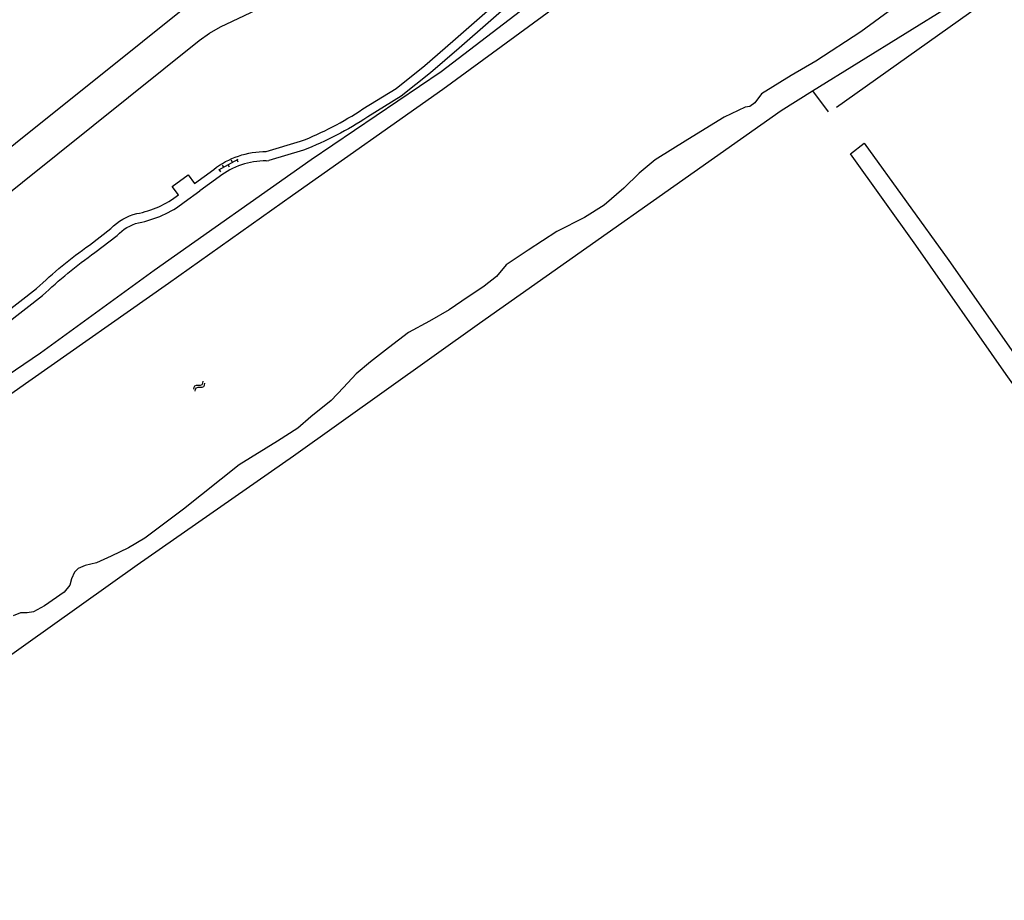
# Model space of a CAD drawing. Extents: x 168875 to 176000, y 513888 to 528000.
# Tile 59 of 106: x 174662 to 174858, y 520861 to 521037. Entities that reach past the tile are written whole.
import ezdxf

# ---------------------------------------------------------------- set-up
doc = ezdxf.new("R2010")
doc.units = 0
doc.header["$MEASUREMENT"] = 0
doc.layers.get('0').update_dxf_attribs({"linetype": 'CONTINUOUS'})
for name, color, linetype in [('INSTEEK_SLOOT', 72, 'CONTINUOUS'), ('KANT_VERHARDING', 252, 'CONTINUOUS'), ('KANT_WATER', 140, 'CONTINUOUS'), ('SEMANTIEK', 140, 'CONTINUOUS'), ('TALUD', 34, 'CONTINUOUS')]:
    doc.layers.add(name, color=color, linetype=linetype)

# ---------------------------------------------------------------- blocks, each defined once
blk = doc.blocks.new('S05')
at = {"color": 0}
for p, q in [((0.08, 0.3), (0.38, 0.59)), ((0.11, -0.19), (0.41, 0.09)), ((0.38, 0.59), (0.68, 0.71)), ((0.41, 0.09), (0.71, 0.21)), ((0.68, 0.71), (1.01, 0.62)), ((0.71, 0.21), (1.02, 0.12)), ((1.01, 0.62), (1.33, 0.37)), ((1.02, 0.12), (1.36, -0.12)), ((1.33, 0.37), (1.66, 0.13)), ((1.66, 0.13), (1.97, 0.04)), ((1.97, 0.04), (2.28, 0.16)), ((2.28, 0.16), (2.58, 0.44)), ((1.36, -0.12), (1.68, -0.37)), ((1.68, -0.37), (2, -0.46)), ((2, -0.46), (2.31, -0.33)), ((2.31, -0.33), (2.61, -0.05))]:
    blk.add_line(p, q, dxfattribs=at)
blk = doc.blocks.new('S026')
at = {"color": 0}
for p, q in [((0, 0), (4.4, 0)), ((0.2, 0.5), (0.2, 0)), ((1.2, 0), (1.2, -0.5)), ((2.2, 0.5), (2.2, 0)), ((3.2, 0), (3.2, -0.5)), ((4.2, 0.5), (4.2, 0))]:
    blk.add_line(p, q, dxfattribs=at)

msp = doc.modelspace()

# ---------------------------------------------------------------- linework, layer by layer
at = {"layer": 'INSTEEK_SLOOT'}
for points in [[(174819.996, 521022.587), (174847.733, 521039.742), (174890.294, 521069.48), (174922.188, 521092.294), (174948.215, 521111.111), (174983.797, 521136.18), (175035.06, 521174.51)], [(174574.93, 520907.26), (174636.27, 520950.17), (174665.84, 520970.23), (174688.55, 520986.75), (174719.92, 521008.88), (174745.87, 521026.44), (174779.56, 521052.26), (174782.176, 521054.569)], [(174604.48, 520870.191), (174651.26, 520903.87), (174685.175, 520927.933), (174716.348, 520949.669), (174753.506, 520976.195), (174813.736, 521018.619), (174819.996, 521022.587)], [(175002.439, 520762.314), (174999.819, 520765.773), (174994.612, 520773.461), (174983.212, 520789.754), (174967.256, 520812.215), (174953.245, 520832.172), (174937.418, 520854.061), (174924.823, 520872.361), (174906.66, 520898.519), (174858.676, 520965.95), (174840.601, 520991.76), (174827.613, 521010.002), (174830.315, 521012.152)], [(174830.315, 521012.152), (174847.201, 520988.67), (174904.726, 520906.583), (174911.358, 520897.116), (174918.381, 520886.891), (174928.479, 520872.506), (174952.119, 520839.162), (174990.712, 520783.916), (175005.659, 520763.043)]]:
    msp.add_lwpolyline(points, dxfattribs=at)
at = {"layer": 'KANT_VERHARDING'}
for points in [[(174624.385, 520973.254), (174632.664, 520980.389), (174641.043, 520987.349), (174697.566, 521032.636), (174699.613, 521034.084), (174701.792, 521035.324), (174709.011, 521038.768), (174711.183, 521039.994), (174713.227, 521041.422), (174769.66, 521086.488), (174771.821, 521088.087), (174776.255, 521090.533), (174778.263, 521091.807), (174781.303, 521094.066)], [(174635.121, 520991.562), (174711.9, 521053.065)], [(174730.229, 521018.946), (174736.845, 521023.018), (174742.603, 521027.644), (174748.207, 521032.456), (174766.77, 521048.765)], [(174767.872, 521047.27), (174749.435, 521031.072), (174743.744, 521026.187), (174737.896, 521021.492), (174731.2, 521017.37)], [(174710.953, 521010.444), (174717.781, 521012.49)], [(174718.383, 521010.739), (174711.484, 521008.672)], [(174710.938, 521008.594), (174711.484, 521008.672)], [(174693.415, 521001.796), (174692.187, 521003.497), (174695.338, 521005.829), (174696.589, 521004.093), (174700.454, 521006.894)], [(174701.541, 521005.397), (174697.675, 521002.595)], [(174694.553, 521000.338), (174697.675, 521002.595)], [(174675.617, 520991.767), (174679.925, 520995.098)], [(174676.731, 520990.289), (174681.159, 520993.713)], [(174651.283, 520970.474), (174657.733, 520977.448), (174665.087, 520983.103)], [(174652.641, 520969.218), (174658.982, 520976.074), (174666.287, 520981.692)]]:
    msp.add_lwpolyline(points, dxfattribs=at)
for points in [[(174717.781, 521012.49, 0.0541596), (174730.229, 521018.946)], [(174731.2, 521017.37, -0.0543936), (174718.383, 521010.739)], [(174700.454, 521006.894, -0.1687733), (174710.953, 521010.444)], [(174710.938, 521008.594, 0.1695559), (174701.541, 521005.397)], [(174685.08, 520998.055, 0.1210616), (174693.415, 521001.796)], [(174685.457, 520996.245, 0.1208007), (174694.553, 521000.338)], [(174679.925, 520995.098, -0.1383132), (174685.08, 520998.055)], [(174681.159, 520993.713, -0.1385562), (174685.457, 520996.245)], [(174665.087, 520983.103, -0.0351175), (174675.617, 520991.767)], [(174666.287, 520981.692, -0.0355515), (174676.731, 520990.289)]]:
    msp.add_lwpolyline(points, format="xyb", dxfattribs=at)
at = {"layer": 'KANT_WATER'}
for points in [[(174787.266, 521053.377), (174778.684, 521046.661), (174746.218, 521022.814), (174716.155, 521001.699), (174691.45, 520984.096), (174663.514, 520964.527), (174629.35, 520940.471), (174606.977, 520924.606), (174575.902, 520902.818), (174544.518, 520880.54), (174518.046, 520861.883), (174504.532, 520852.332), (174497.519, 520847.443), (174472.675, 520830.083), (174449.34, 520813.614), (174423.812, 520795.64), (174401.059, 520779.449), (174375.576, 520761.282), (174352.097, 520744.863)], [(174841.587, 521043.116), (174829.635, 521034.38), (174820.635, 521028.464), (174815.74, 521025.639), (174809.83, 521021.942), (174808.494, 521020.18), (174807.481, 521019.407), (174806.533, 521019.329), (174802.353, 521017.285), (174795.13, 521012.821), (174788.564, 521008.79), (174785.366, 521006.126), (174782.309, 521003.109), (174778.398, 520999.764), (174774.506, 520997.265), (174768.964, 520994.455), (174763.203, 520990.755), (174758.853, 520987.817), (174756.907, 520985.473), (174754.472, 520983.537), (174749.972, 520980.554), (174747.442, 520978.82), (174743.507, 520976.571), (174739.372, 520974.326), (174735.368, 520971.282), (174731.769, 520968.478), (174728.875, 520966.055), (174726.372, 520963.324), (174723.872, 520960.743), (174719.864, 520957.5), (174717.222, 520955.221), (174713.179, 520952.625), (174705.551, 520947.872), (174694.444, 520939.067), (174686.692, 520933.271), (174683.46, 520931.304), (174679.987, 520929.691), (174677.069, 520928.364), (174674.814, 520927.769)], [(174674.814, 520927.769), (174673.357, 520927.205), (174672.643, 520926.475), (174672.065, 520925.144), (174671.738, 520923.907), (174670.56, 520922.49), (174666.662, 520919.742), (174664.494, 520918.548), (174663.194, 520918.329), (174661.9, 520918.358), (174660.393, 520917.746)]]:
    msp.add_lwpolyline(points, dxfattribs=at)
at = {"layer": 'TALUD'}
for points in [[(174824.766, 521019.302), (174857.306, 521042.458), (174891.435, 521067.163), (174971.31, 521123.722), (175036.852, 521170.503)], [(174819.996, 521022.587), (174823.129, 521018.402)]]:
    msp.add_lwpolyline(points, dxfattribs=at)

# ---------------------------------------------------------------- block references
at = {"layer": 'SEMANTIEK'}
for name, p, rotation in [('S026', (174705.278, 521008.858), 208.9291307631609), ('S05', (174696.568, 520962.705), 36.78900831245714)]:
    msp.add_blockref(name, p, dxfattribs=dict(at, rotation=rotation))

doc.saveas('drawing.dxf')
